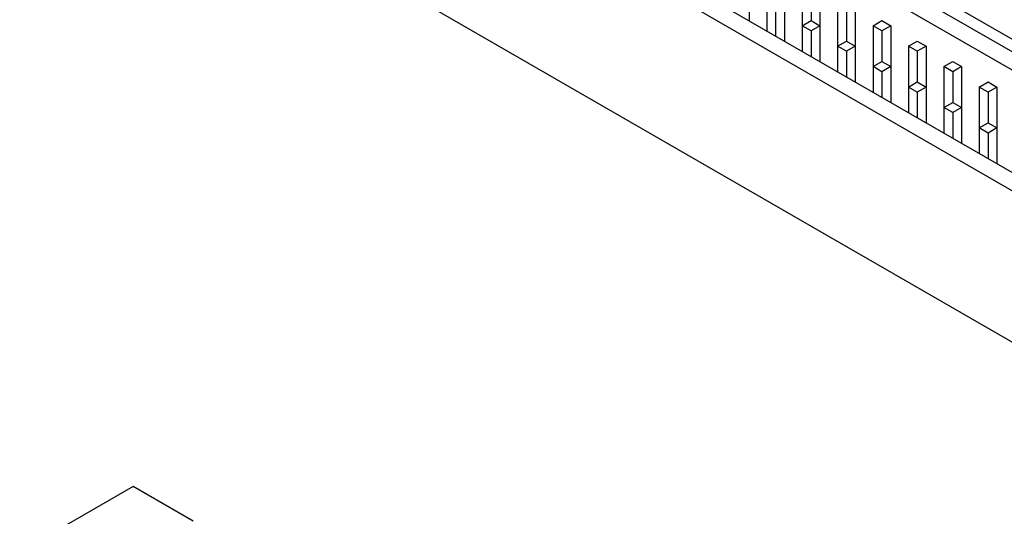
# Model space of a CAD drawing. Header units: inches. Extents: x 0 to 34, y 0 to 22.
# Tile 32 of 43: x 24.6 to 26.6, y 15.8 to 16.8. Entities that reach past the tile are written whole.
import ezdxf

# ---------------------------------------------------------------- set-up
doc = ezdxf.new("R2010")
doc.units = ezdxf.units.IN
doc.header["$LTSCALE"] = 1.87
doc.header["$MEASUREMENT"] = 0
doc.layers.get('0').update_dxf_attribs({"linetype": 'CONTINUOUS'})

msp = doc.modelspace()

# ---------------------------------------------------------------- linework, layer by layer
at = {"color": 7, "linetype": 'CONTINUOUS'}
for p, q in [((25.0401, 17.6182), (27.013, 16.4791)), ((24.7778, 17.4667), (26.7506, 16.3276)), ((24.8414, 17.4667), (26.7506, 16.3644)), ((24.7778, 17.1646), (26.7506, 16.0255)), ((26.991, 16.4664), (26.0612, 17.0033)), ((26.9274, 16.4664), (26.0294, 16.9849)), ((26.0789, 16.9053), (26.0789, 16.7522)), ((26.1142, 16.8645), (26.1142, 16.7318)), ((26.1496, 16.8645), (26.1496, 16.7114)), ((26.1849, 16.8237), (26.1849, 16.691)), ((26.2026, 16.8135), (26.2026, 16.7522)), ((26.2203, 16.8237), (26.2203, 16.6706)), ((26.1319, 16.7726), (26.1319, 16.7216)), ((26.2556, 16.7828), (26.2556, 16.6502)), ((26.2733, 16.7726), (26.2733, 16.7114)), ((26.291, 16.7828), (26.291, 16.6297)), ((26.1849, 16.742), (26.2026, 16.7522)), ((26.2026, 16.7522), (26.2203, 16.742)), ((26.3264, 16.742), (26.344, 16.7522)), ((26.344, 16.7522), (26.3617, 16.742)), ((26.2026, 16.7318), (26.1849, 16.742)), ((26.2203, 16.742), (26.2026, 16.7318)), ((26.2026, 16.7318), (26.2026, 16.6808)), ((26.3264, 16.742), (26.3264, 16.6093)), ((26.344, 16.7318), (26.3264, 16.742)), ((26.3617, 16.742), (26.344, 16.7318)), ((26.344, 16.7318), (26.344, 16.6706)), ((26.3617, 16.742), (26.3617, 16.5889)), ((26.2556, 16.7012), (26.2733, 16.7114)), ((26.2733, 16.7114), (26.291, 16.7012)), ((26.3971, 16.7012), (26.4147, 16.7114)), ((26.4147, 16.7114), (26.4324, 16.7012)), ((26.2733, 16.691), (26.2556, 16.7012)), ((26.291, 16.7012), (26.2733, 16.691)), ((26.2733, 16.691), (26.2733, 16.6399)), ((26.3971, 16.7012), (26.3971, 16.5685)), ((26.4147, 16.691), (26.3971, 16.7012)), ((26.4324, 16.7012), (26.4147, 16.691)), ((26.4147, 16.691), (26.4147, 16.6297)), ((26.4324, 16.7012), (26.4324, 16.5481)), ((26.3264, 16.6604), (26.344, 16.6706)), ((26.344, 16.6706), (26.3617, 16.6604)), ((26.4678, 16.6604), (26.4855, 16.6706)), ((26.4855, 16.6706), (26.5031, 16.6604)), ((26.344, 16.6502), (26.3264, 16.6604)), ((26.3617, 16.6604), (26.344, 16.6502)), ((26.344, 16.6502), (26.344, 16.5991)), ((26.4678, 16.6604), (26.4678, 16.5277)), ((26.4855, 16.6502), (26.4678, 16.6604)), ((26.5031, 16.6604), (26.4855, 16.6502)), ((26.4855, 16.6502), (26.4855, 16.5889)), ((26.5031, 16.6604), (26.5031, 16.5073)), ((26.3971, 16.6195), (26.4147, 16.6297)), ((26.4147, 16.6297), (26.4324, 16.6195)), ((26.5385, 16.6195), (26.5562, 16.6297)), ((26.5562, 16.6297), (26.5738, 16.6195)), ((26.4147, 16.6093), (26.3971, 16.6195)), ((26.4324, 16.6195), (26.4147, 16.6093)), ((26.4147, 16.6093), (26.4147, 16.5583)), ((26.5385, 16.6195), (26.5385, 16.4868)), ((26.5562, 16.6093), (26.5385, 16.6195)), ((26.5738, 16.6195), (26.5562, 16.6093)), ((26.5562, 16.6093), (26.5562, 16.5481)), ((26.5738, 16.6195), (26.5738, 16.4664)), ((26.4678, 16.5787), (26.4855, 16.5889)), ((26.4855, 16.5685), (26.4678, 16.5787)), ((26.4855, 16.5889), (26.5031, 16.5787)), ((26.5031, 16.5787), (26.4855, 16.5685)), ((26.4855, 16.5685), (26.4855, 16.5175)), ((26.5385, 16.5379), (26.5562, 16.5481)), ((26.5562, 16.5277), (26.5385, 16.5379)), ((26.5562, 16.5481), (26.5738, 16.5379)), ((26.5738, 16.5379), (26.5562, 16.5277)), ((26.5562, 16.5277), (26.5562, 16.4766)), ((24.8492, 15.8218), (24.6229, 15.6911)), ((24.9694, 15.7524), (24.8492, 15.8218))]:
    msp.add_line(p, q, dxfattribs=at)

doc.saveas('drawing.dxf')
